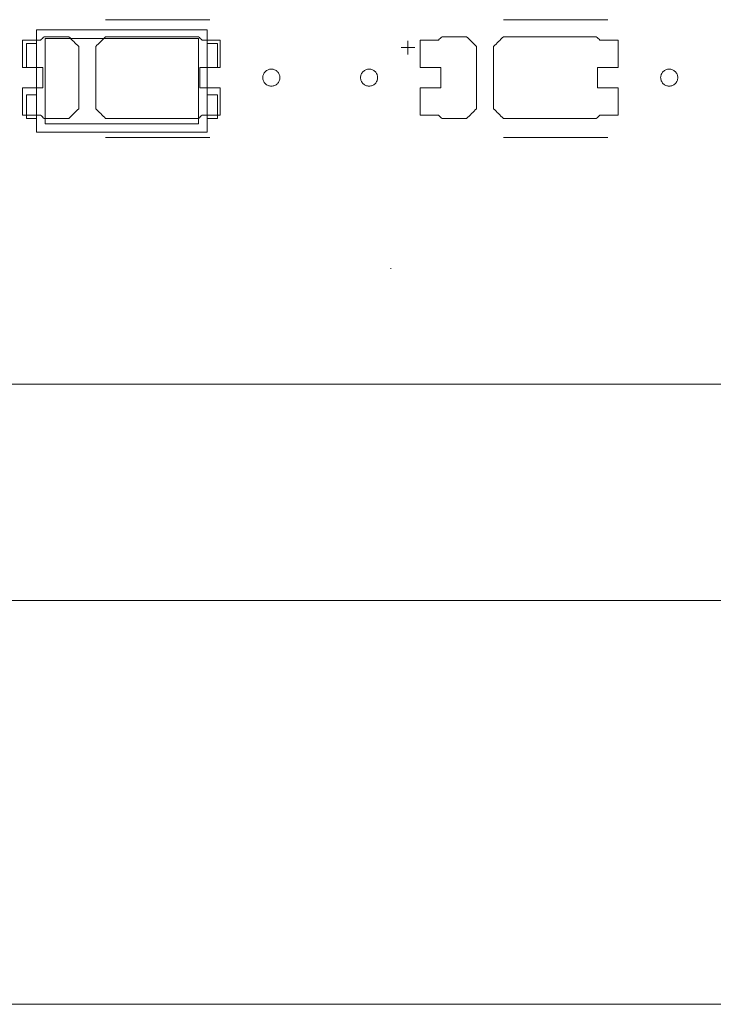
# Model space of a CAD drawing. Header units: inches. Extents: x -30 to 641, y 180 to 601.
# Tile 118 of 234: x 248 to 268, y 524 to 553. Entities that reach past the tile are written whole.
import ezdxf

# ---------------------------------------------------------------- set-up
doc = ezdxf.new("R2010")
doc.units = ezdxf.units.IN
doc.header["$MEASUREMENT"] = 0
doc.layers.add('1', color=7, linetype='Continuous')

# ---------------------------------------------------------------- blocks, each defined once
blk = doc.blocks.new('block 5')
at = {"layer": '1', "color": 8, "lineweight": 18, "true_color": 0x808080}
blk.add_lwpolyline([(-18.129, 535.876), (554.57, 535.876)], dxfattribs=at)
blk = doc.blocks.new('block 65')
at = {"layer": '1', "color": 155, "lineweight": 18, "true_color": 0x4c7299}
blk.add_lwpolyline([(280.228, 542.226), (160.002, 542.226)], dxfattribs=at)
blk = doc.blocks.new('block 93')
at = {"layer": '1', "color": 155, "lineweight": 18, "true_color": 0x4c7299}
blk.add_lwpolyline([(253.239, 552.613), (248.239, 552.613)], dxfattribs=at)
blk = doc.blocks.new('block 96')
at = {"layer": '1', "color": 155, "lineweight": 18, "true_color": 0x4c7299}
blk.add_lwpolyline([(248.239, 549.613), (253.239, 549.613)], dxfattribs=at)
blk = doc.blocks.new('block 421')
at = {"layer": '1', "color": 155, "lineweight": 18, "true_color": 0x4c7299}
blk.add_lwpolyline([(252.989, 552.363), (252.989, 549.863)], dxfattribs=at)
blk = doc.blocks.new('block 422')
at = {"layer": '1', "color": 155, "lineweight": 18, "true_color": 0x4c7299}
blk.add_lwpolyline([(248.489, 552.363), (252.989, 552.363)], dxfattribs=at)
blk = doc.blocks.new('block 423')
at = {"layer": '1', "color": 155, "lineweight": 18, "true_color": 0x4c7299}
blk.add_lwpolyline([(248.239, 552.613), (248.239, 549.613)], dxfattribs=at)
blk = doc.blocks.new('block 425')
at = {"layer": '1', "color": 155, "lineweight": 18, "true_color": 0x4c7299}
blk.add_lwpolyline([(248.489, 549.863), (248.489, 552.363)], dxfattribs=at)
blk = doc.blocks.new('block 426')
at = {"layer": '1', "color": 155, "lineweight": 18, "true_color": 0x4c7299}
blk.add_lwpolyline([(252.989, 549.863), (248.489, 549.863)], dxfattribs=at)
blk = doc.blocks.new('block 427')
at = {"layer": '1', "color": 155, "lineweight": 18, "true_color": 0x4c7299}
blk.add_lwpolyline([(247.939, 552.213), (248.239, 552.213)], dxfattribs=at)
blk = doc.blocks.new('block 428')
at = {"layer": '1', "color": 155, "lineweight": 18, "true_color": 0x4c7299}
blk.add_lwpolyline([(253.239, 550.713), (253.539, 550.713)], dxfattribs=at)
blk = doc.blocks.new('block 429')
at = {"layer": '1', "color": 155, "lineweight": 18, "true_color": 0x4c7299}
blk.add_lwpolyline([(253.539, 550.713), (253.539, 550.013)], dxfattribs=at)
blk = doc.blocks.new('block 430')
at = {"layer": '1', "color": 155, "lineweight": 18, "true_color": 0x4c7299}
blk.add_lwpolyline([(247.939, 550.713), (247.939, 550.013)], dxfattribs=at)
blk = doc.blocks.new('block 431')
at = {"layer": '1', "color": 155, "lineweight": 18, "true_color": 0x4c7299}
blk.add_lwpolyline([(248.239, 551.513), (247.939, 551.513)], dxfattribs=at)
blk = doc.blocks.new('block 432')
at = {"layer": '1', "color": 155, "lineweight": 18, "true_color": 0x4c7299}
blk.add_lwpolyline([(247.939, 551.513), (247.939, 552.213)], dxfattribs=at)
blk = doc.blocks.new('block 433')
at = {"layer": '1', "color": 155, "lineweight": 18, "true_color": 0x4c7299}
blk.add_lwpolyline([(248.239, 550.713), (247.939, 550.713)], dxfattribs=at)
blk = doc.blocks.new('block 434')
at = {"layer": '1', "color": 155, "lineweight": 18, "true_color": 0x4c7299}
blk.add_lwpolyline([(253.539, 551.513), (253.539, 552.213)], dxfattribs=at)
blk = doc.blocks.new('block 435')
at = {"layer": '1', "color": 155, "lineweight": 18, "true_color": 0x4c7299}
blk.add_lwpolyline([(253.239, 551.513), (253.539, 551.513)], dxfattribs=at)
blk = doc.blocks.new('block 436')
at = {"layer": '1', "color": 155, "lineweight": 18, "true_color": 0x4c7299}
blk.add_lwpolyline([(253.239, 549.613), (253.239, 552.613)], dxfattribs=at)
blk = doc.blocks.new('block 437')
at = {"layer": '1', "color": 155, "lineweight": 18, "true_color": 0x4c7299}
blk.add_lwpolyline([(253.539, 550.013), (253.239, 550.013)], dxfattribs=at)
blk = doc.blocks.new('block 439')
at = {"layer": '1', "color": 155, "lineweight": 18, "true_color": 0x4c7299}
blk.add_lwpolyline([(247.939, 550.013), (248.239, 550.013)], dxfattribs=at)
blk = doc.blocks.new('block 466')
at = {"layer": '1', "color": 155, "lineweight": 18, "true_color": 0x4c7299}
blk.add_lwpolyline([(253.539, 552.213), (253.239, 552.213)], dxfattribs=at)
blk = doc.blocks.new('block 1380')
at = {"layer": '1', "color": 18, "lineweight": 13, "true_color": 0x4c0000}
blk.add_lwpolyline([(280.228, 542.226), (160.002, 542.226)], dxfattribs=at)
blk = doc.blocks.new('block 1382')
at = {"layer": '1', "color": 18, "lineweight": 13, "true_color": 0x4c0000}
blk.add_lwpolyline([(280.228, 542.226), (160.002, 542.226)], dxfattribs=at)
blk = doc.blocks.new('block 1442')
at = {"layer": '1', "color": 18, "lineweight": 13, "true_color": 0x4c0000}
blk.add_lwpolyline([(253.322, 549.461), (250.262, 549.461)], dxfattribs=at)
blk = doc.blocks.new('block 1454')
at = {"layer": '1', "color": 252, "lineweight": 13, "true_color": 0x848484}
blk.add_lwpolyline([(264.989, 549.461), (261.928, 549.461)], dxfattribs=at)
blk = doc.blocks.new('block 1573')
at = {"layer": '1', "color": 18, "lineweight": 13, "true_color": 0x4c0000}
blk.add_lwpolyline([(253.322, 552.914), (250.262, 552.914)], dxfattribs=at)
blk = doc.blocks.new('block 1609')
at = {"layer": '1', "color": 252, "lineweight": 13, "true_color": 0x848484}
blk.add_lwpolyline([(264.989, 552.914), (261.928, 552.914)], dxfattribs=at)
blk = doc.blocks.new('block 1610')
at = {"layer": '1', "color": 252, "lineweight": 13, "true_color": 0x848484}
blk.add_lwpolyline([(258.929, 552.095), (259.329, 552.095)], dxfattribs=at)
blk = doc.blocks.new('block 1611')
at = {"layer": '1', "color": 252, "lineweight": 13, "true_color": 0x848484}
blk.add_lwpolyline([(259.128, 551.896), (259.128, 552.296)], dxfattribs=at)
blk = doc.blocks.new('block 1645')
at = {"layer": '1', "color": 18, "lineweight": 13, "true_color": 0x4c0000}
blk.add_lwpolyline([(253.322, 549.461), (250.262, 549.461)], dxfattribs=at)
blk = doc.blocks.new('block 1656')
at = {"layer": '1', "color": 18, "lineweight": 13, "true_color": 0x4c0000}
blk.add_lwpolyline([(253.322, 552.914), (250.262, 552.914)], dxfattribs=at)
blk = doc.blocks.new('block 1757')
at = {"layer": '1', "color": 252, "lineweight": 13, "true_color": 0x848484}
blk.add_lwpolyline([(264.989, 549.461), (261.928, 549.461)], dxfattribs=at)
blk = doc.blocks.new('block 1758')
at = {"layer": '1', "color": 252, "lineweight": 13, "true_color": 0x848484}
blk.add_lwpolyline([(258.929, 552.095), (259.329, 552.095)], dxfattribs=at)
blk = doc.blocks.new('block 1759')
at = {"layer": '1', "color": 252, "lineweight": 13, "true_color": 0x848484}
blk.add_lwpolyline([(264.989, 552.914), (261.928, 552.914)], dxfattribs=at)
blk = doc.blocks.new('block 1760')
at = {"layer": '1', "color": 252, "lineweight": 13, "true_color": 0x848484}
blk.add_lwpolyline([(259.128, 551.896), (259.128, 552.296)], dxfattribs=at)
blk = doc.blocks.new('block 5771')
at = {"layer": '1', "color": 18, "lineweight": 13, "true_color": 0x4c0000}
blk.add_lwpolyline([(280.228, 542.226), (205.418, 542.226), (168.014, 542.226), (163.338, 542.226), (161, 542.226), (160.002, 542.396), (159.814, 543.576), (157.91, 544.92), (155.836, 543.856), (155.502, 542.692), (154.799, 542.226), (152.462, 542.226), (133.759, 542.226)], dxfattribs=at)
blk = doc.blocks.new('block 5839')
at = {"layer": '1', "color": 18, "lineweight": 13, "true_color": 0x4c0000}
blk.add_lwpolyline([(254.872, 551.214), (254.873, 551.238), (254.876, 551.262), (254.882, 551.285), (254.891, 551.309), (254.901, 551.332), (254.914, 551.353), (254.929, 551.373), (254.946, 551.392), (254.964, 551.408), (254.983, 551.422), (255.004, 551.434), (255.025, 551.445), (255.048, 551.453), (255.072, 551.459), (255.097, 551.463), (255.122, 551.464), (255.147, 551.463), (255.172, 551.459), (255.196, 551.453), (255.218, 551.445), (255.24, 551.434), (255.26, 551.422), (255.28, 551.408), (255.298, 551.392), (255.315, 551.373), (255.33, 551.353), (255.343, 551.332), (255.353, 551.309), (255.361, 551.285), (255.367, 551.262), (255.371, 551.238), (255.372, 551.214), (255.371, 551.19), (255.367, 551.166), (255.361, 551.142), (255.353, 551.119), (255.343, 551.096), (255.33, 551.075), (255.315, 551.055), (255.298, 551.036), (255.28, 551.02), (255.26, 551.006), (255.24, 550.993), (255.218, 550.983), (255.196, 550.975), (255.172, 550.969), (255.147, 550.965), (255.122, 550.964), (255.097, 550.965), (255.072, 550.969), (255.048, 550.975), (255.025, 550.983), (255.004, 550.993), (254.983, 551.006), (254.964, 551.02), (254.946, 551.036), (254.929, 551.055), (254.914, 551.075), (254.901, 551.096), (254.891, 551.119), (254.882, 551.142), (254.876, 551.166), (254.873, 551.19), (254.872, 551.214)], dxfattribs=at)
blk = doc.blocks.new('block 5840')
at = {"layer": '1', "color": 18, "lineweight": 13, "true_color": 0x4c0000}
blk.add_open_spline([(253.622, 551.514), (253.622, 551.781), (253.622, 552.047), (253.622, 552.314), (253.445, 552.314), (253.268, 552.314), (253.092, 552.314), (253.056, 552.347), (253.02, 552.381), (252.984, 552.414), (252.077, 552.414), (251.169, 552.414), (250.262, 552.414), (250.165, 552.318), (250.068, 552.222), (249.972, 552.126), (249.972, 551.518), (249.972, 550.91), (249.972, 550.302), (250.068, 550.206), (250.165, 550.11), (250.262, 550.014), (251.169, 550.014), (252.077, 550.014), (252.984, 550.014), (253.02, 550.047), (253.056, 550.081), (253.092, 550.114), (253.268, 550.114), (253.445, 550.114), (253.622, 550.114), (253.622, 550.381), (253.622, 550.647), (253.622, 550.914), (253.422, 550.914), (253.222, 550.914), (253.022, 550.914), (253.022, 551.114), (253.022, 551.314), (253.022, 551.514), (253.222, 551.514), (253.422, 551.514), (253.622, 551.514)], degree=3, knots=[0, 0, 0, 0, 1, 1, 1, 2, 2, 2, 3, 3, 3, 4, 4, 4, 5, 5, 5, 6, 6, 6, 7, 7, 7, 8, 8, 8, 9, 9, 9, 10, 10, 10, 11, 11, 11, 12, 12, 12, 13, 13, 13, 14, 14, 14, 14], dxfattribs=at)
blk = doc.blocks.new('block 5841')
at = {"layer": '1', "color": 18, "lineweight": 13, "true_color": 0x4c0000}
blk.add_open_spline([(253.622, 551.514), (253.622, 551.781), (253.622, 552.047), (253.622, 552.314), (253.445, 552.314), (253.268, 552.314), (253.092, 552.314), (253.056, 552.347), (253.02, 552.381), (252.984, 552.414), (252.077, 552.414), (251.169, 552.414), (250.262, 552.414), (250.165, 552.318), (250.068, 552.222), (249.972, 552.126), (249.972, 551.518), (249.972, 550.91), (249.972, 550.302), (250.068, 550.206), (250.165, 550.11), (250.262, 550.014), (251.169, 550.014), (252.077, 550.014), (252.984, 550.014), (253.02, 550.047), (253.056, 550.081), (253.092, 550.114), (253.268, 550.114), (253.445, 550.114), (253.622, 550.114), (253.622, 550.381), (253.622, 550.647), (253.622, 550.914), (253.422, 550.914), (253.222, 550.914), (253.022, 550.914), (253.022, 551.114), (253.022, 551.314), (253.022, 551.514), (253.222, 551.514), (253.422, 551.514), (253.622, 551.514)], degree=3, knots=[0, 0, 0, 0, 1, 1, 1, 2, 2, 2, 3, 3, 3, 4, 4, 4, 5, 5, 5, 6, 6, 6, 7, 7, 7, 8, 8, 8, 9, 9, 9, 10, 10, 10, 11, 11, 11, 12, 12, 12, 13, 13, 13, 14, 14, 14, 14], dxfattribs=at)
blk = doc.blocks.new('block 5842')
at = {"layer": '1', "color": 18, "lineweight": 13, "true_color": 0x4c0000}
blk.add_open_spline([(249.182, 552.414), (249.279, 552.318), (249.375, 552.222), (249.472, 552.126), (249.472, 551.518), (249.472, 550.91), (249.472, 550.302), (249.375, 550.206), (249.279, 550.11), (249.182, 550.014), (248.941, 550.014), (248.7, 550.014), (248.459, 550.014), (248.424, 550.047), (248.388, 550.081), (248.352, 550.114), (248.175, 550.114), (247.999, 550.114), (247.822, 550.114), (247.822, 550.381), (247.822, 550.647), (247.822, 550.914), (248.022, 550.914), (248.222, 550.914), (248.422, 550.914), (248.422, 551.114), (248.422, 551.314), (248.422, 551.514), (248.222, 551.514), (248.022, 551.514), (247.822, 551.514), (247.822, 551.781), (247.822, 552.047), (247.822, 552.314), (247.999, 552.314), (248.175, 552.314), (248.352, 552.314), (248.388, 552.347), (248.424, 552.381), (248.459, 552.414), (248.7, 552.414), (248.941, 552.414), (249.182, 552.414)], degree=3, knots=[0, 0, 0, 0, 1, 1, 1, 2, 2, 2, 3, 3, 3, 4, 4, 4, 5, 5, 5, 6, 6, 6, 7, 7, 7, 8, 8, 8, 9, 9, 9, 10, 10, 10, 11, 11, 11, 12, 12, 12, 13, 13, 13, 14, 14, 14, 14], dxfattribs=at)
blk = doc.blocks.new('block 5843')
at = {"layer": '1', "color": 18, "lineweight": 13, "true_color": 0x4c0000}
blk.add_open_spline([(249.182, 552.414), (249.279, 552.318), (249.375, 552.222), (249.472, 552.126), (249.472, 551.518), (249.472, 550.91), (249.472, 550.302), (249.375, 550.206), (249.279, 550.11), (249.182, 550.014), (248.941, 550.014), (248.7, 550.014), (248.459, 550.014), (248.424, 550.047), (248.388, 550.081), (248.352, 550.114), (248.175, 550.114), (247.999, 550.114), (247.822, 550.114), (247.822, 550.381), (247.822, 550.647), (247.822, 550.914), (248.022, 550.914), (248.222, 550.914), (248.422, 550.914), (248.422, 551.114), (248.422, 551.314), (248.422, 551.514), (248.222, 551.514), (248.022, 551.514), (247.822, 551.514), (247.822, 551.781), (247.822, 552.047), (247.822, 552.314), (247.999, 552.314), (248.175, 552.314), (248.352, 552.314), (248.388, 552.347), (248.424, 552.381), (248.459, 552.414), (248.7, 552.414), (248.941, 552.414), (249.182, 552.414)], degree=3, knots=[0, 0, 0, 0, 1, 1, 1, 2, 2, 2, 3, 3, 3, 4, 4, 4, 5, 5, 5, 6, 6, 6, 7, 7, 7, 8, 8, 8, 9, 9, 9, 10, 10, 10, 11, 11, 11, 12, 12, 12, 13, 13, 13, 14, 14, 14, 14], dxfattribs=at)
blk = doc.blocks.new('block 5982')
at = {"layer": '1', "color": 252, "lineweight": 13, "true_color": 0x848484}
blk.add_lwpolyline([(257.738, 551.214), (257.74, 551.238), (257.743, 551.262), (257.749, 551.285), (257.757, 551.309), (257.768, 551.332), (257.781, 551.353), (257.796, 551.373), (257.813, 551.392), (257.831, 551.408), (257.85, 551.422), (257.87, 551.434), (257.892, 551.445), (257.915, 551.453), (257.939, 551.459), (257.963, 551.463), (257.989, 551.464), (258.014, 551.463), (258.038, 551.459), (258.062, 551.453), (258.085, 551.445), (258.107, 551.434), (258.127, 551.422), (258.146, 551.408), (258.165, 551.392), (258.181, 551.373), (258.196, 551.353), (258.209, 551.332), (258.22, 551.309), (258.228, 551.285), (258.234, 551.262), (258.238, 551.238), (258.239, 551.214), (258.238, 551.19), (258.234, 551.166), (258.228, 551.142), (258.22, 551.119), (258.209, 551.096), (258.196, 551.075), (258.181, 551.055), (258.165, 551.036), (258.146, 551.02), (258.127, 551.006), (258.107, 550.993), (258.085, 550.983), (258.062, 550.975), (258.038, 550.969), (258.014, 550.965), (257.989, 550.964), (257.963, 550.965), (257.939, 550.969), (257.915, 550.975), (257.892, 550.983), (257.87, 550.993), (257.85, 551.006), (257.831, 551.02), (257.813, 551.036), (257.796, 551.055), (257.781, 551.075), (257.768, 551.096), (257.757, 551.119), (257.749, 551.142), (257.743, 551.166), (257.74, 551.19), (257.738, 551.214)], dxfattribs=at)
blk = doc.blocks.new('block 5983')
at = {"layer": '1', "color": 252, "lineweight": 13, "true_color": 0x848484}
blk.add_lwpolyline([(266.538, 551.214), (266.54, 551.238), (266.543, 551.262), (266.549, 551.285), (266.557, 551.309), (266.568, 551.332), (266.581, 551.353), (266.596, 551.373), (266.613, 551.392), (266.631, 551.408), (266.65, 551.422), (266.67, 551.434), (266.692, 551.445), (266.715, 551.453), (266.739, 551.459), (266.763, 551.463), (266.789, 551.464), (266.814, 551.463), (266.838, 551.459), (266.862, 551.453), (266.885, 551.445), (266.907, 551.434), (266.927, 551.422), (266.946, 551.408), (266.965, 551.392), (266.981, 551.373), (266.996, 551.353), (267.009, 551.332), (267.02, 551.309), (267.028, 551.285), (267.034, 551.262), (267.038, 551.238), (267.039, 551.214), (267.038, 551.19), (267.034, 551.166), (267.028, 551.142), (267.02, 551.119), (267.009, 551.096), (266.996, 551.075), (266.981, 551.055), (266.965, 551.036), (266.946, 551.02), (266.927, 551.006), (266.907, 550.993), (266.885, 550.983), (266.862, 550.975), (266.838, 550.969), (266.814, 550.965), (266.789, 550.964), (266.763, 550.965), (266.739, 550.969), (266.715, 550.975), (266.692, 550.983), (266.67, 550.993), (266.65, 551.006), (266.631, 551.02), (266.613, 551.036), (266.596, 551.055), (266.581, 551.075), (266.568, 551.096), (266.557, 551.119), (266.549, 551.142), (266.543, 551.166), (266.54, 551.19), (266.538, 551.214)], dxfattribs=at)
blk = doc.blocks.new('block 5984')
at = {"layer": '1', "color": 252, "lineweight": 13, "true_color": 0x848484}
blk.add_open_spline([(265.289, 551.514), (265.289, 551.781), (265.289, 552.047), (265.289, 552.314), (265.112, 552.314), (264.935, 552.314), (264.758, 552.314), (264.723, 552.347), (264.687, 552.381), (264.651, 552.414), (263.744, 552.414), (262.836, 552.414), (261.928, 552.414), (261.832, 552.318), (261.735, 552.222), (261.639, 552.126), (261.639, 551.518), (261.639, 550.91), (261.639, 550.302), (261.735, 550.206), (261.832, 550.11), (261.928, 550.014), (262.836, 550.014), (263.744, 550.014), (264.651, 550.014), (264.687, 550.047), (264.723, 550.081), (264.758, 550.114), (264.935, 550.114), (265.112, 550.114), (265.289, 550.114), (265.289, 550.381), (265.289, 550.647), (265.289, 550.914), (265.089, 550.914), (264.889, 550.914), (264.689, 550.914), (264.689, 551.114), (264.689, 551.314), (264.689, 551.514), (264.889, 551.514), (265.089, 551.514), (265.289, 551.514)], degree=3, knots=[0, 0, 0, 0, 1, 1, 1, 2, 2, 2, 3, 3, 3, 4, 4, 4, 5, 5, 5, 6, 6, 6, 7, 7, 7, 8, 8, 8, 9, 9, 9, 10, 10, 10, 11, 11, 11, 12, 12, 12, 13, 13, 13, 14, 14, 14, 14], dxfattribs=at)
blk = doc.blocks.new('block 5985')
at = {"layer": '1', "color": 252, "lineweight": 13, "true_color": 0x848484}
blk.add_open_spline([(265.289, 551.514), (265.289, 551.781), (265.289, 552.047), (265.289, 552.314), (265.112, 552.314), (264.935, 552.314), (264.758, 552.314), (264.723, 552.347), (264.687, 552.381), (264.651, 552.414), (263.744, 552.414), (262.836, 552.414), (261.928, 552.414), (261.832, 552.318), (261.735, 552.222), (261.639, 552.126), (261.639, 551.518), (261.639, 550.91), (261.639, 550.302), (261.735, 550.206), (261.832, 550.11), (261.928, 550.014), (262.836, 550.014), (263.744, 550.014), (264.651, 550.014), (264.687, 550.047), (264.723, 550.081), (264.758, 550.114), (264.935, 550.114), (265.112, 550.114), (265.289, 550.114), (265.289, 550.381), (265.289, 550.647), (265.289, 550.914), (265.089, 550.914), (264.889, 550.914), (264.689, 550.914), (264.689, 551.114), (264.689, 551.314), (264.689, 551.514), (264.889, 551.514), (265.089, 551.514), (265.289, 551.514)], degree=3, knots=[0, 0, 0, 0, 1, 1, 1, 2, 2, 2, 3, 3, 3, 4, 4, 4, 5, 5, 5, 6, 6, 6, 7, 7, 7, 8, 8, 8, 9, 9, 9, 10, 10, 10, 11, 11, 11, 12, 12, 12, 13, 13, 13, 14, 14, 14, 14], dxfattribs=at)
blk = doc.blocks.new('block 5986')
at = {"layer": '1', "color": 252, "lineweight": 13, "true_color": 0x848484}
blk.add_open_spline([(260.849, 552.414), (260.945, 552.318), (261.042, 552.222), (261.139, 552.126), (261.139, 551.518), (261.139, 550.91), (261.139, 550.302), (261.042, 550.206), (260.945, 550.11), (260.849, 550.014), (260.608, 550.014), (260.367, 550.014), (260.126, 550.014), (260.09, 550.047), (260.055, 550.081), (260.019, 550.114), (259.842, 550.114), (259.665, 550.114), (259.489, 550.114), (259.489, 550.381), (259.489, 550.647), (259.489, 550.914), (259.689, 550.914), (259.889, 550.914), (260.089, 550.914), (260.089, 551.114), (260.089, 551.314), (260.089, 551.514), (259.889, 551.514), (259.689, 551.514), (259.489, 551.514), (259.489, 551.781), (259.489, 552.047), (259.489, 552.314), (259.665, 552.314), (259.842, 552.314), (260.019, 552.314), (260.055, 552.347), (260.09, 552.381), (260.126, 552.414), (260.367, 552.414), (260.608, 552.414), (260.849, 552.414)], degree=3, knots=[0, 0, 0, 0, 1, 1, 1, 2, 2, 2, 3, 3, 3, 4, 4, 4, 5, 5, 5, 6, 6, 6, 7, 7, 7, 8, 8, 8, 9, 9, 9, 10, 10, 10, 11, 11, 11, 12, 12, 12, 13, 13, 13, 14, 14, 14, 14], dxfattribs=at)
blk = doc.blocks.new('block 5987')
at = {"layer": '1', "color": 252, "lineweight": 13, "true_color": 0x848484}
blk.add_open_spline([(260.849, 552.414), (260.945, 552.318), (261.042, 552.222), (261.139, 552.126), (261.139, 551.518), (261.139, 550.91), (261.139, 550.302), (261.042, 550.206), (260.945, 550.11), (260.849, 550.014), (260.608, 550.014), (260.367, 550.014), (260.126, 550.014), (260.09, 550.047), (260.055, 550.081), (260.019, 550.114), (259.842, 550.114), (259.665, 550.114), (259.489, 550.114), (259.489, 550.381), (259.489, 550.647), (259.489, 550.914), (259.689, 550.914), (259.889, 550.914), (260.089, 550.914), (260.089, 551.114), (260.089, 551.314), (260.089, 551.514), (259.889, 551.514), (259.689, 551.514), (259.489, 551.514), (259.489, 551.781), (259.489, 552.047), (259.489, 552.314), (259.665, 552.314), (259.842, 552.314), (260.019, 552.314), (260.055, 552.347), (260.09, 552.381), (260.126, 552.414), (260.367, 552.414), (260.608, 552.414), (260.849, 552.414)], degree=3, knots=[0, 0, 0, 0, 1, 1, 1, 2, 2, 2, 3, 3, 3, 4, 4, 4, 5, 5, 5, 6, 6, 6, 7, 7, 7, 8, 8, 8, 9, 9, 9, 10, 10, 10, 11, 11, 11, 12, 12, 12, 13, 13, 13, 14, 14, 14, 14], dxfattribs=at)
blk = doc.blocks.new('block 6159')
at = {"layer": '1', "color": 18, "lineweight": 13, "true_color": 0x4c0000}
blk.add_open_spline([(258.62, 545.613), (258.623, 545.614), (258.627, 545.615), (258.63, 545.616), (258.633, 545.615), (258.637, 545.614), (258.64, 545.613), (258.633, 545.613), (258.627, 545.613), (258.62, 545.613)], degree=3, knots=[0, 0, 0, 0, 1, 1, 1, 2, 2, 2, 3, 3, 3, 3], dxfattribs=at)
blk = doc.blocks.new('block 6177')
at = {"layer": '1', "color": 18, "lineweight": 13, "true_color": 0x4c0000}
blk.add_open_spline([(258.62, 545.613), (258.623, 545.614), (258.627, 545.615), (258.63, 545.616), (258.633, 545.615), (258.637, 545.614), (258.64, 545.613), (258.633, 545.613), (258.627, 545.613), (258.62, 545.613)], degree=3, knots=[0, 0, 0, 0, 1, 1, 1, 2, 2, 2, 3, 3, 3, 3], dxfattribs=at)
blk = doc.blocks.new('block 6319')
at = {"layer": '1', "color": 18, "lineweight": 13, "true_color": 0x4c0000}
blk.add_open_spline([(253.622, 551.514), (253.622, 551.781), (253.622, 552.047), (253.622, 552.314), (253.445, 552.314), (253.268, 552.314), (253.092, 552.314), (253.056, 552.347), (253.02, 552.381), (252.984, 552.414), (252.077, 552.414), (251.169, 552.414), (250.262, 552.414), (250.165, 552.318), (250.068, 552.222), (249.972, 552.126), (249.972, 551.518), (249.972, 550.91), (249.972, 550.302), (250.068, 550.206), (250.165, 550.11), (250.262, 550.014), (251.169, 550.014), (252.077, 550.014), (252.984, 550.014), (253.02, 550.047), (253.056, 550.081), (253.092, 550.114), (253.268, 550.114), (253.445, 550.114), (253.622, 550.114), (253.622, 550.381), (253.622, 550.647), (253.622, 550.914), (253.422, 550.914), (253.222, 550.914), (253.022, 550.914), (253.022, 551.114), (253.022, 551.314), (253.022, 551.514), (253.222, 551.514), (253.422, 551.514), (253.622, 551.514)], degree=3, knots=[0, 0, 0, 0, 1, 1, 1, 2, 2, 2, 3, 3, 3, 4, 4, 4, 5, 5, 5, 6, 6, 6, 7, 7, 7, 8, 8, 8, 9, 9, 9, 10, 10, 10, 11, 11, 11, 12, 12, 12, 13, 13, 13, 14, 14, 14, 14], dxfattribs=at)
blk = doc.blocks.new('block 6326')
at = {"layer": '1', "color": 18, "lineweight": 13, "true_color": 0x4c0000}
blk.add_lwpolyline([(254.872, 551.214), (254.873, 551.238), (254.876, 551.262), (254.882, 551.285), (254.891, 551.309), (254.901, 551.332), (254.914, 551.353), (254.929, 551.373), (254.946, 551.392), (254.964, 551.408), (254.983, 551.422), (255.004, 551.434), (255.025, 551.445), (255.048, 551.453), (255.072, 551.459), (255.097, 551.463), (255.122, 551.464), (255.147, 551.463), (255.172, 551.459), (255.196, 551.453), (255.218, 551.445), (255.24, 551.434), (255.26, 551.422), (255.28, 551.408), (255.298, 551.392), (255.315, 551.373), (255.33, 551.353), (255.343, 551.332), (255.353, 551.309), (255.361, 551.285), (255.367, 551.262), (255.371, 551.238), (255.372, 551.214), (255.371, 551.19), (255.367, 551.166), (255.361, 551.142), (255.353, 551.119), (255.343, 551.096), (255.33, 551.075), (255.315, 551.055), (255.298, 551.036), (255.28, 551.02), (255.26, 551.006), (255.24, 550.993), (255.218, 550.983), (255.196, 550.975), (255.172, 550.969), (255.147, 550.965), (255.122, 550.964), (255.097, 550.965), (255.072, 550.969), (255.048, 550.975), (255.025, 550.983), (255.004, 550.993), (254.983, 551.006), (254.964, 551.02), (254.946, 551.036), (254.929, 551.055), (254.914, 551.075), (254.901, 551.096), (254.891, 551.119), (254.882, 551.142), (254.876, 551.166), (254.873, 551.19), (254.872, 551.214)], dxfattribs=at)
blk = doc.blocks.new('block 6330')
at = {"layer": '1', "color": 18, "lineweight": 13, "true_color": 0x4c0000}
blk.add_open_spline([(249.182, 552.414), (249.279, 552.318), (249.375, 552.222), (249.472, 552.126), (249.472, 551.518), (249.472, 550.91), (249.472, 550.302), (249.375, 550.206), (249.279, 550.11), (249.182, 550.014), (248.941, 550.014), (248.7, 550.014), (248.459, 550.014), (248.424, 550.047), (248.388, 550.081), (248.352, 550.114), (248.175, 550.114), (247.999, 550.114), (247.822, 550.114), (247.822, 550.381), (247.822, 550.647), (247.822, 550.914), (248.022, 550.914), (248.222, 550.914), (248.422, 550.914), (248.422, 551.114), (248.422, 551.314), (248.422, 551.514), (248.222, 551.514), (248.022, 551.514), (247.822, 551.514), (247.822, 551.781), (247.822, 552.047), (247.822, 552.314), (247.999, 552.314), (248.175, 552.314), (248.352, 552.314), (248.388, 552.347), (248.424, 552.381), (248.459, 552.414), (248.7, 552.414), (248.941, 552.414), (249.182, 552.414)], degree=3, knots=[0, 0, 0, 0, 1, 1, 1, 2, 2, 2, 3, 3, 3, 4, 4, 4, 5, 5, 5, 6, 6, 6, 7, 7, 7, 8, 8, 8, 9, 9, 9, 10, 10, 10, 11, 11, 11, 12, 12, 12, 13, 13, 13, 14, 14, 14, 14], dxfattribs=at)
blk = doc.blocks.new('block 6339')
at = {"layer": '1', "color": 18, "lineweight": 13, "true_color": 0x4c0000}
blk.add_open_spline([(249.182, 552.414), (249.279, 552.318), (249.375, 552.222), (249.472, 552.126), (249.472, 551.518), (249.472, 550.91), (249.472, 550.302), (249.375, 550.206), (249.279, 550.11), (249.182, 550.014), (248.941, 550.014), (248.7, 550.014), (248.459, 550.014), (248.424, 550.047), (248.388, 550.081), (248.352, 550.114), (248.175, 550.114), (247.999, 550.114), (247.822, 550.114), (247.822, 550.381), (247.822, 550.647), (247.822, 550.914), (248.022, 550.914), (248.222, 550.914), (248.422, 550.914), (248.422, 551.114), (248.422, 551.314), (248.422, 551.514), (248.222, 551.514), (248.022, 551.514), (247.822, 551.514), (247.822, 551.781), (247.822, 552.047), (247.822, 552.314), (247.999, 552.314), (248.175, 552.314), (248.352, 552.314), (248.388, 552.347), (248.424, 552.381), (248.459, 552.414), (248.7, 552.414), (248.941, 552.414), (249.182, 552.414)], degree=3, knots=[0, 0, 0, 0, 1, 1, 1, 2, 2, 2, 3, 3, 3, 4, 4, 4, 5, 5, 5, 6, 6, 6, 7, 7, 7, 8, 8, 8, 9, 9, 9, 10, 10, 10, 11, 11, 11, 12, 12, 12, 13, 13, 13, 14, 14, 14, 14], dxfattribs=at)
blk = doc.blocks.new('block 6348')
at = {"layer": '1', "color": 18, "lineweight": 13, "true_color": 0x4c0000}
blk.add_open_spline([(253.622, 551.514), (253.622, 551.781), (253.622, 552.047), (253.622, 552.314), (253.445, 552.314), (253.268, 552.314), (253.092, 552.314), (253.056, 552.347), (253.02, 552.381), (252.984, 552.414), (252.077, 552.414), (251.169, 552.414), (250.262, 552.414), (250.165, 552.318), (250.068, 552.222), (249.972, 552.126), (249.972, 551.518), (249.972, 550.91), (249.972, 550.302), (250.068, 550.206), (250.165, 550.11), (250.262, 550.014), (251.169, 550.014), (252.077, 550.014), (252.984, 550.014), (253.02, 550.047), (253.056, 550.081), (253.092, 550.114), (253.268, 550.114), (253.445, 550.114), (253.622, 550.114), (253.622, 550.381), (253.622, 550.647), (253.622, 550.914), (253.422, 550.914), (253.222, 550.914), (253.022, 550.914), (253.022, 551.114), (253.022, 551.314), (253.022, 551.514), (253.222, 551.514), (253.422, 551.514), (253.622, 551.514)], degree=3, knots=[0, 0, 0, 0, 1, 1, 1, 2, 2, 2, 3, 3, 3, 4, 4, 4, 5, 5, 5, 6, 6, 6, 7, 7, 7, 8, 8, 8, 9, 9, 9, 10, 10, 10, 11, 11, 11, 12, 12, 12, 13, 13, 13, 14, 14, 14, 14], dxfattribs=at)
blk = doc.blocks.new('block 6481')
at = {"layer": '1', "color": 252, "lineweight": 13, "true_color": 0x848484}
blk.add_lwpolyline([(266.538, 551.214), (266.54, 551.238), (266.543, 551.262), (266.549, 551.285), (266.557, 551.309), (266.568, 551.332), (266.581, 551.353), (266.596, 551.373), (266.613, 551.392), (266.631, 551.408), (266.65, 551.422), (266.67, 551.434), (266.692, 551.445), (266.715, 551.453), (266.739, 551.459), (266.763, 551.463), (266.789, 551.464), (266.814, 551.463), (266.838, 551.459), (266.862, 551.453), (266.885, 551.445), (266.907, 551.434), (266.927, 551.422), (266.946, 551.408), (266.965, 551.392), (266.981, 551.373), (266.996, 551.353), (267.009, 551.332), (267.02, 551.309), (267.028, 551.285), (267.034, 551.262), (267.038, 551.238), (267.039, 551.214), (267.038, 551.19), (267.034, 551.166), (267.028, 551.142), (267.02, 551.119), (267.009, 551.096), (266.996, 551.075), (266.981, 551.055), (266.965, 551.036), (266.946, 551.02), (266.927, 551.006), (266.907, 550.993), (266.885, 550.983), (266.862, 550.975), (266.838, 550.969), (266.814, 550.965), (266.789, 550.964), (266.763, 550.965), (266.739, 550.969), (266.715, 550.975), (266.692, 550.983), (266.67, 550.993), (266.65, 551.006), (266.631, 551.02), (266.613, 551.036), (266.596, 551.055), (266.581, 551.075), (266.568, 551.096), (266.557, 551.119), (266.549, 551.142), (266.543, 551.166), (266.54, 551.19), (266.538, 551.214)], dxfattribs=at)
blk = doc.blocks.new('block 6482')
at = {"layer": '1', "color": 252, "lineweight": 13, "true_color": 0x848484}
blk.add_open_spline([(260.849, 552.414), (260.945, 552.318), (261.042, 552.222), (261.139, 552.126), (261.139, 551.518), (261.139, 550.91), (261.139, 550.302), (261.042, 550.206), (260.945, 550.11), (260.849, 550.014), (260.608, 550.014), (260.367, 550.014), (260.126, 550.014), (260.09, 550.047), (260.055, 550.081), (260.019, 550.114), (259.842, 550.114), (259.665, 550.114), (259.489, 550.114), (259.489, 550.381), (259.489, 550.647), (259.489, 550.914), (259.689, 550.914), (259.889, 550.914), (260.089, 550.914), (260.089, 551.114), (260.089, 551.314), (260.089, 551.514), (259.889, 551.514), (259.689, 551.514), (259.489, 551.514), (259.489, 551.781), (259.489, 552.047), (259.489, 552.314), (259.665, 552.314), (259.842, 552.314), (260.019, 552.314), (260.055, 552.347), (260.09, 552.381), (260.126, 552.414), (260.367, 552.414), (260.608, 552.414), (260.849, 552.414)], degree=3, knots=[0, 0, 0, 0, 1, 1, 1, 2, 2, 2, 3, 3, 3, 4, 4, 4, 5, 5, 5, 6, 6, 6, 7, 7, 7, 8, 8, 8, 9, 9, 9, 10, 10, 10, 11, 11, 11, 12, 12, 12, 13, 13, 13, 14, 14, 14, 14], dxfattribs=at)
blk = doc.blocks.new('block 6483')
at = {"layer": '1', "color": 252, "lineweight": 13, "true_color": 0x848484}
blk.add_lwpolyline([(257.738, 551.214), (257.74, 551.238), (257.743, 551.262), (257.749, 551.285), (257.757, 551.309), (257.768, 551.332), (257.781, 551.353), (257.796, 551.373), (257.813, 551.392), (257.831, 551.408), (257.85, 551.422), (257.87, 551.434), (257.892, 551.445), (257.915, 551.453), (257.939, 551.459), (257.963, 551.463), (257.989, 551.464), (258.014, 551.463), (258.038, 551.459), (258.062, 551.453), (258.085, 551.445), (258.107, 551.434), (258.127, 551.422), (258.146, 551.408), (258.165, 551.392), (258.181, 551.373), (258.196, 551.353), (258.209, 551.332), (258.22, 551.309), (258.228, 551.285), (258.234, 551.262), (258.238, 551.238), (258.239, 551.214), (258.238, 551.19), (258.234, 551.166), (258.228, 551.142), (258.22, 551.119), (258.209, 551.096), (258.196, 551.075), (258.181, 551.055), (258.165, 551.036), (258.146, 551.02), (258.127, 551.006), (258.107, 550.993), (258.085, 550.983), (258.062, 550.975), (258.038, 550.969), (258.014, 550.965), (257.989, 550.964), (257.963, 550.965), (257.939, 550.969), (257.915, 550.975), (257.892, 550.983), (257.87, 550.993), (257.85, 551.006), (257.831, 551.02), (257.813, 551.036), (257.796, 551.055), (257.781, 551.075), (257.768, 551.096), (257.757, 551.119), (257.749, 551.142), (257.743, 551.166), (257.74, 551.19), (257.738, 551.214)], dxfattribs=at)
blk = doc.blocks.new('block 6484')
at = {"layer": '1', "color": 252, "lineweight": 13, "true_color": 0x848484}
blk.add_open_spline([(260.849, 552.414), (260.945, 552.318), (261.042, 552.222), (261.139, 552.126), (261.139, 551.518), (261.139, 550.91), (261.139, 550.302), (261.042, 550.206), (260.945, 550.11), (260.849, 550.014), (260.608, 550.014), (260.367, 550.014), (260.126, 550.014), (260.09, 550.047), (260.055, 550.081), (260.019, 550.114), (259.842, 550.114), (259.665, 550.114), (259.489, 550.114), (259.489, 550.381), (259.489, 550.647), (259.489, 550.914), (259.689, 550.914), (259.889, 550.914), (260.089, 550.914), (260.089, 551.114), (260.089, 551.314), (260.089, 551.514), (259.889, 551.514), (259.689, 551.514), (259.489, 551.514), (259.489, 551.781), (259.489, 552.047), (259.489, 552.314), (259.665, 552.314), (259.842, 552.314), (260.019, 552.314), (260.055, 552.347), (260.09, 552.381), (260.126, 552.414), (260.367, 552.414), (260.608, 552.414), (260.849, 552.414)], degree=3, knots=[0, 0, 0, 0, 1, 1, 1, 2, 2, 2, 3, 3, 3, 4, 4, 4, 5, 5, 5, 6, 6, 6, 7, 7, 7, 8, 8, 8, 9, 9, 9, 10, 10, 10, 11, 11, 11, 12, 12, 12, 13, 13, 13, 14, 14, 14, 14], dxfattribs=at)
blk = doc.blocks.new('block 6485')
at = {"layer": '1', "color": 252, "lineweight": 13, "true_color": 0x848484}
blk.add_open_spline([(265.289, 551.514), (265.289, 551.781), (265.289, 552.047), (265.289, 552.314), (265.112, 552.314), (264.935, 552.314), (264.758, 552.314), (264.723, 552.347), (264.687, 552.381), (264.651, 552.414), (263.744, 552.414), (262.836, 552.414), (261.928, 552.414), (261.832, 552.318), (261.735, 552.222), (261.639, 552.126), (261.639, 551.518), (261.639, 550.91), (261.639, 550.302), (261.735, 550.206), (261.832, 550.11), (261.928, 550.014), (262.836, 550.014), (263.744, 550.014), (264.651, 550.014), (264.687, 550.047), (264.723, 550.081), (264.758, 550.114), (264.935, 550.114), (265.112, 550.114), (265.289, 550.114), (265.289, 550.381), (265.289, 550.647), (265.289, 550.914), (265.089, 550.914), (264.889, 550.914), (264.689, 550.914), (264.689, 551.114), (264.689, 551.314), (264.689, 551.514), (264.889, 551.514), (265.089, 551.514), (265.289, 551.514)], degree=3, knots=[0, 0, 0, 0, 1, 1, 1, 2, 2, 2, 3, 3, 3, 4, 4, 4, 5, 5, 5, 6, 6, 6, 7, 7, 7, 8, 8, 8, 9, 9, 9, 10, 10, 10, 11, 11, 11, 12, 12, 12, 13, 13, 13, 14, 14, 14, 14], dxfattribs=at)
blk = doc.blocks.new('block 6486')
at = {"layer": '1', "color": 252, "lineweight": 13, "true_color": 0x848484}
blk.add_open_spline([(265.289, 551.514), (265.289, 551.781), (265.289, 552.047), (265.289, 552.314), (265.112, 552.314), (264.935, 552.314), (264.758, 552.314), (264.723, 552.347), (264.687, 552.381), (264.651, 552.414), (263.744, 552.414), (262.836, 552.414), (261.928, 552.414), (261.832, 552.318), (261.735, 552.222), (261.639, 552.126), (261.639, 551.518), (261.639, 550.91), (261.639, 550.302), (261.735, 550.206), (261.832, 550.11), (261.928, 550.014), (262.836, 550.014), (263.744, 550.014), (264.651, 550.014), (264.687, 550.047), (264.723, 550.081), (264.758, 550.114), (264.935, 550.114), (265.112, 550.114), (265.289, 550.114), (265.289, 550.381), (265.289, 550.647), (265.289, 550.914), (265.089, 550.914), (264.889, 550.914), (264.689, 550.914), (264.689, 551.114), (264.689, 551.314), (264.689, 551.514), (264.889, 551.514), (265.089, 551.514), (265.289, 551.514)], degree=3, knots=[0, 0, 0, 0, 1, 1, 1, 2, 2, 2, 3, 3, 3, 4, 4, 4, 5, 5, 5, 6, 6, 6, 7, 7, 7, 8, 8, 8, 9, 9, 9, 10, 10, 10, 11, 11, 11, 12, 12, 12, 13, 13, 13, 14, 14, 14, 14], dxfattribs=at)
blk = doc.blocks.new('block 9245')
at = {"layer": '1', "color": 35, "lineweight": 13, "true_color": 0x99724c}
blk.add_lwpolyline([(157.752, 524.028), (282.478, 524.028)], dxfattribs=at)

msp = doc.modelspace()

# ---------------------------------------------------------------- block references
at = {"layer": '1'}
for name in ['block 5771', 'block 1573', 'block 1656', 'block 1609', 'block 1759', 'block 93', 'block 423', 'block 436', 'block 5842', 'block 5843', 'block 6330', 'block 6339', 'block 422', 'block 425', 'block 5840', 'block 5841', 'block 6319', 'block 6348', 'block 421', 'block 5986', 'block 5987', 'block 6482', 'block 6484', 'block 5984', 'block 5985', 'block 6485', 'block 6486', 'block 427', 'block 432', 'block 466', 'block 434', 'block 1610', 'block 1758', 'block 1611', 'block 1760', 'block 431', 'block 435', 'block 5839', 'block 6326', 'block 5982', 'block 6483', 'block 5983', 'block 6481', 'block 430', 'block 433', 'block 428', 'block 429', 'block 439', 'block 437', 'block 426', 'block 96', 'block 1442', 'block 1645', 'block 1454', 'block 1757', 'block 6159', 'block 6177', 'block 65', 'block 1380', 'block 1382', 'block 5', 'block 9245']:
    msp.add_blockref(name, (0, 0), dxfattribs=at)

doc.saveas('drawing.dxf')
